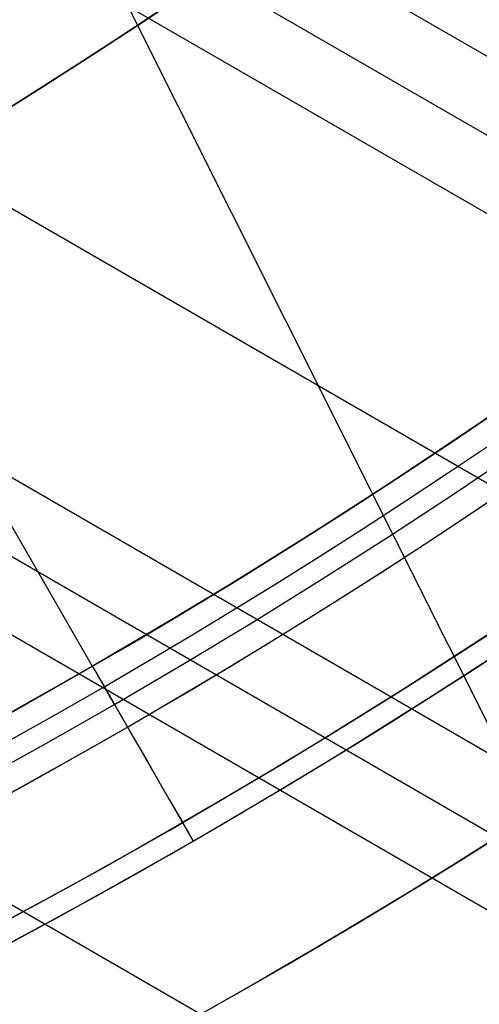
# Model space of a CAD drawing. Extents: x 16051 to 17254, y -2088 to -1046.
# Tile 27 of 62: x 16686.64 to 16691.89, y -1770.56 to -1759.34. Entities that reach past the tile are written whole.
import ezdxf

# ---------------------------------------------------------------- set-up
doc = ezdxf.new("R2010")
doc.units = 0
doc.layers.get('0').update_dxf_attribs({"linetype": 'CONTINUOUS'})
doc.layers.add('COLOR', color=7, linetype='CONTINUOUS')
doc.layers.add('LUZ', color=7, linetype='CONTINUOUS')

msp = doc.modelspace()

# ---------------------------------------------------------------- linework, layer by layer
for p, q in [((16678.04918202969, -1750.380261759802, 88.12500292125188), (16687.47329334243, -1766.70330136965, 88.12500292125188)), ((17210.5959898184, -2059.179853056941, 70.57446420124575), (16681.42462492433, -1753.662623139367, 70.57446421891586)), ((16680.6180638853, -1754.093719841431, 70.997407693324), (17210.20767918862, -2059.852426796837, 70.997407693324)), ((17209.81936857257, -2060.525000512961, 71.42035117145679), (16679.79419451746, -1754.514823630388, 71.42035117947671)), ((16676.97804834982, -1755.959775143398, 71.79068442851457), (17208.48964965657, -2062.828141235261, 71.79068442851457)), ((17207.15993076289, -2065.131281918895, 72.16101767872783), (16673.96501455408, -1757.291053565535, 72.16101769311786)), ((16672.99504113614, -1757.627804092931, 72.5839611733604), (17206.77162013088, -2065.80385566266, 72.5839611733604)), ((17206.38330951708, -2066.476429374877, 73.00690464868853), (16672.00134092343, -1757.950856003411, 73.00690466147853)), ((16668.60273770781, -1759.059525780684, 73.37723790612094), (17205.05359059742, -2068.779570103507, 73.37723790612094)), ((16687.47479355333, -1766.705899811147, 46.50000292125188), (16687.87479355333, -1767.398720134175, 46.50000292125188)), ((16687.47479355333, -1766.705899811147, 46.50000292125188), (16687.47479355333, -1766.705899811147, 71.53697400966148)), ((16687.47479355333, -1766.705899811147, 77.2189527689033), (16687.47479355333, -1766.705899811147, 89.37470231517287)), ((16687.47479355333, -1766.705899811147, 89.37470231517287), (16688.62479355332, -1768.697758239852, 89.37470231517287)), ((16688.62479355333, -1768.697758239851, 48.00000292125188), (16688.62479355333, -1768.697758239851, 71.80242613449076)), ((16688.62479355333, -1768.697758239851, 77.48747369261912), (16688.62479355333, -1768.697758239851, 89.37470231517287))]:
    msp.add_line(p, q)
at = {"extrusion": (0.1124755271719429, 0.1948133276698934, 0.9743700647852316)}
msp.add_lwpolyline([(-15309.47030365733, -6720.994009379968), (-15309.98085325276, -6720.685040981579), (-15310.48939906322, -6720.371376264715), (-15310.99588066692, -6720.053034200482), (-15311.50023783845, -6719.730034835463), (-15312.00241057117, -6719.402399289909), (-15312.50233909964, -6719.070149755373), (-15312.99996392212, -6718.733309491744), (-15313.49522582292, -6718.391902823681), (-15313.98806589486, -6718.045955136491), (-15314.47842556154, -6717.695492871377), (-15314.96624659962, -6717.340543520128), (-15315.45147116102, -6716.981135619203), (-15315.93404179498, -6716.617298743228), (-15316.41390147, -6716.24906349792), (-15316.89099359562, -6715.876461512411), (-15317.36526204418, -6715.499525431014), (-15317.83665117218, -6715.118288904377), (-15318.30510584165, -6714.732786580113), (-15318.7705714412, -6714.343054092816), (-15319.23299390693, -6713.949128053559), (-15319.69231974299, -6713.551046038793), (-15320.14849604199, -6713.148846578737), (-15320.6014705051, -6712.742569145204), (-15321.05119146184, -6712.332254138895), (-15321.49760788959, -6711.917942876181), (-15321.94066943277, -6711.499677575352), (-15322.38032642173, -6711.077501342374), (-15322.8165298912, -6710.651458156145), (-15323.24923159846, -6710.221592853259), (-15323.67838404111, -6709.787951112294), (-15324.10394047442, -6709.350579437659), (-15324.52585492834, -6708.909525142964), (-15324.94408222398, -6708.464836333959), (-15325.35857798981, -6708.016561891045), (-15325.76929867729, -6707.564751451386), (-15326.17620157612, -6707.10945539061), (-15326.579244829, -6706.65072480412), (-15326.9783874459, -6706.188611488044), (-15327.37358931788, -6705.723167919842), (-15327.76481123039, -6705.25444723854), (-15328.15201487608, -6704.782503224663), (-15328.53516286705, -6704.307390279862), (-15328.91421874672, -6703.829163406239), (-15329.28914700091, -6703.347878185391), (-15329.65991306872, -6702.863590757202), (-15330.02648335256, -6702.376357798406), (-15330.38882522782, -6701.886236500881), (-15330.74690705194, -6701.393284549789), (-15331.10069817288, -6700.897560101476), (-15331.4501689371, -6700.399121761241), (-15331.79529069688, -6699.898028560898), (-15332.13603581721, -6699.394339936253), (-15332.47237768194, -6698.888115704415), (-15332.80429069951, -6698.379416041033), (-15333.131750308, -6697.868301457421), (-15333.45473297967, -6697.354832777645), (-15333.77321622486, -6696.839071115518), (-15334.08717859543, -6696.321077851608), (-15334.39659968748, -6695.800914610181), (-15334.7014601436, -6695.278643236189), (-15335.00174165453, -6694.754325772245), (-15335.29742696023, -6694.228024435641), (-15335.58849985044, -6693.699801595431), (-15335.87494516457, -6693.16971974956), (-15336.15674879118, -6692.637841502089), (-15336.4338976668, -6692.10422954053), (-15336.70637977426, -6691.56894661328), (-15336.97418414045, -6691.032055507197), (-15337.23730083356, -6690.493619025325), (-15337.49572095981, -6689.953699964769), (-15337.74943665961, -6689.41236109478), (-15337.9984411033, -6688.869665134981), (-15338.24272848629, -6688.325674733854), (-15338.48229402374, -6687.780452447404), (-15338.71713394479, -6687.234060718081), (-15338.94724548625, -6686.686561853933), (-15339.1726268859, -6686.138018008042), (-15339.39327737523, -6685.588491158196), (-15339.60919717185, -6685.038043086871), (-15339.82038747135, -6684.486735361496), (-15340.02685043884, -6683.934629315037), (-15340.22858919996, -6683.381786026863), (-15340.42560783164, -6682.828266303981), (-15340.61791135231, -6682.274130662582), (-15340.80550571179, -6681.719439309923), (-15340.98839778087, -6681.164252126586), (-15341.16659534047, -6680.60862864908), (-15341.34010707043, -6680.05262805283), (-15341.50894253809, -6679.496309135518), (-15341.67311218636, -6678.939730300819), (-15341.83262732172, -6678.382949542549), (-15341.98750010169, -6677.826024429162), (-15342.13774352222, -6677.269012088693), (-15342.28337140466, -6676.711969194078), (-15342.42439838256, -6676.154951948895), (-15342.56083988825, -6675.598016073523), (-15342.69271213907, -6675.04121679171), (-15342.82003212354, -6674.484608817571), (-15342.9428175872, -6673.928246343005), (-15343.06108701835, -6673.37218302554), (-15343.17485963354, -6672.816471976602), (-15343.28415536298, -6672.261165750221), (-15343.38899483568, -6671.70631633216), (-15343.48939936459, -6671.15197512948), (-15343.58539093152, -6670.598192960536), (-15343.67699217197, -6670.045020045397), (-15343.76422635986, -6669.492505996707), (-15343.84711739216, -6668.940699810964), (-15343.92568977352, -6668.389649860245), (-15343.99996860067, -6667.839403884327), (-15344.06997954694, -6667.290008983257), (-15344.13574884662, -6666.741511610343), (-15344.19730327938, -6666.19395756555), (-15344.25467015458, -6665.64739198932), (-15344.30787729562, -6665.101859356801), (-15344.35695302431, -6664.5574034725), (-15344.4019261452, -6664.014067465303), (-15344.44282592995, -6663.471893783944), (-15344.4796821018, -6662.930924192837), (-15344.51252481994, -6662.391199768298), (-15344.54138466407, -6661.852760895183), (-15344.56629261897, -6661.315647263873), (-15344.58728005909, -6660.779897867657), (-15344.60437873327, -6660.245551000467), (-15344.61762074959, -6659.712644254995), (-15344.6270385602, -6659.181214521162), (-15344.63266494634, -6658.651297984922), (-15344.63453300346, -6658.122930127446), (-15344.6327337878, -6657.604389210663), (-15344.62731513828, -6657.08435597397), (-15344.61824576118, -6656.562863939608), (-15344.60549465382, -6656.039947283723), (-15344.58903111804, -6655.51564083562), (-15344.56882477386, -6654.989980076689), (-15344.54484557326, -6654.463001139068), (-15344.51706381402, -6653.934740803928), (-15344.48545015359, -6653.405236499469), (-15344.44997562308, -6652.874526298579), (-15344.41061164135, -6652.342648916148), (-15344.36733002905, -6651.809643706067), (-15344.32010302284, -6651.275550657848), (-15344.26890328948, -6650.740410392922), (-15344.21370394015, -6650.204264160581), (-15344.15447854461, -6649.667153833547), (-15344.09120114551, -6649.129121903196), (-15344.02384627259, -6648.590211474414), (-15343.952388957, -6648.050466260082), (-15343.87680474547, -6647.509930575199), (-15343.79706971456, -6646.968649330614), (-15343.71316048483, -6646.426668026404), (-15343.62505423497, -6645.884032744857), (-15343.53272871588, -6645.340790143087), (-15343.43616226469, -6644.796987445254), (-15343.33533381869, -6644.252672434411), (-15343.2302229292, -6643.707893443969), (-15343.1208097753, -6643.162699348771), (-15343.00707517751, -6642.617139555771), (-15342.8890006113, -6642.07126399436), (-15342.76656822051, -6641.525123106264), (-15342.63976083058, -6640.978767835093), (-15342.50856196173, -6640.432249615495), (-15342.37295584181, -6639.885620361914), (-15342.23292741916, -6639.338932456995), (-15342.08846237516, -6638.792238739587), (-15341.93954713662, -6638.245592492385), (-15341.78616888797, -6637.699047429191), (-15341.62831558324, -6637.15265768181), (-15341.46597595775, -6636.606477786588), (-15341.29913953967, -6636.060562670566), (-15341.12779666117, -6635.514967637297), (-15340.95193846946, -6634.969748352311), (-15340.77155693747, -6634.424960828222), (-15340.58664487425, -6633.880661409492), (-15340.39719593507, -6633.336906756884), (-15340.20320463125, -6632.793753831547), (-15340.00466633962, -6632.251259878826), (-15339.80157731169, -6631.709482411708), (-15339.59393468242, -6631.168479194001), (-15339.38173647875, -6630.628308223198), (-15339.16498162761, -6630.089027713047), (-15338.94366996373, -6629.55069607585), (-15338.71780223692, -6629.013371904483), (-15338.48738011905, -6628.477113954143), (-15338.25240621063, -6627.941981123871), (-15338.01288404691, -6627.40803243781), (-15337.76881810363, -6626.875327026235), (-15337.52021380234, -6626.343924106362), (-15337.26707751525, -6625.813882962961), (-15337.00941656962, -6625.285262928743), (-15336.74723925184, -6624.758123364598), (-15336.48055481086, -6624.232523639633), (-15336.20937346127, -6623.708523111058), (-15335.93370638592, -6623.186181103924), (-15335.65356573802, -6622.665556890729), (-15335.36896464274, -6622.146709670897), (-15335.07991719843, -6621.629698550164), (-15334.78643847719, -6621.114582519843), (-15334.48854452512, -6620.601420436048), (-15334.18625236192, -6620.090270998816), (-15333.87957998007, -6619.581192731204), (-15333.5685463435, -6619.074243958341), (-15333.25317138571, -6618.569482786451), (-15332.93347600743, -6618.066967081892), (-15332.60948207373, -6617.566754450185), (-15332.28121241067, -6617.068902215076), (-15331.94869080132, -6616.573467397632), (-15331.61194198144, -6616.080506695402), (-15331.2709916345, -6615.590076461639), (-15330.92586638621, -6615.102232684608), (-15330.57659379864, -6614.617030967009), (-15330.22320236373, -6614.134526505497), (-15329.86572149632, -6613.654774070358), (-15329.50418152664, -6613.1778279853), (-15329.13861369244, -6612.703742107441), (-15328.7690501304, -6612.232569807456), (-15328.39552386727, -6611.764363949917), (-15328.01806881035, -6611.299176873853), (-15327.63671973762, -6610.837060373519), (-15327.25151228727, -6610.378065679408), (-15326.86248294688, -6609.92224343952), (-15326.46966904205, -6609.469643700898), (-15326.0731087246, -6609.020315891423), (-15325.67284096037, -6608.574308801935), (-15325.26890551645, -6608.131670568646), (-15324.86134294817, -6607.69244865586), (-15324.45019458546, -6607.256689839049), (-15324.03550251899, -6606.824440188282), (-15323.61730958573, -6606.395745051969), (-15323.19565935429, -6605.970649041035), (-15322.77059610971, -6605.54919601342), (-15322.342164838, -6605.131429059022), (-15321.91041121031, -6604.717390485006), (-15321.47538156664, -6604.307121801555), (-15321.03712289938, -6603.900663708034), (-15320.59568283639, -6603.498056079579), (-15320.15110962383, -6603.099337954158), (-15319.7034521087, -6602.704547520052), (-15319.25275972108, -6602.313722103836), (-15318.79908245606, -6601.926898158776), (-15318.34247085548, -6601.54411125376), (-15317.88297598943, -6601.165396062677), (-15317.42064943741, -6600.790786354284), (-15316.95554326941, -6600.420314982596), (-15316.4877100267, -6600.054013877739), (-15316.01720270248, -6599.691914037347), (-15315.54407472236, -6599.334045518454), (-15315.06837992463, -6598.980437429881), (-15314.59017254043, -6598.63111792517), (-15314.10950717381, -6598.286114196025), (-15313.62643878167, -6597.945452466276), (-15313.14102265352, -6597.609157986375), (-15312.65331439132, -6597.277255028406), (-15312.16336988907, -6596.949766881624), (-15311.67124531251, -6596.626715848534), (-15311.17699707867, -6596.308123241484), (-15310.68068183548, -6595.994009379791)], dxfattribs=at)
at = {"extrusion": (0.1124755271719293, 0.1948133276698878, 0.9743700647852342)}
msp.add_lwpolyline([(-15308.55944587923, -6595.994009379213), (-15309.08051549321, -6596.298800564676), (-15309.59963515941, -6596.60845085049), (-15310.11674160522, -6596.922942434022), (-15310.6317717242, -6597.242256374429), (-15311.14466260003, -6597.566372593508), (-15311.6553515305, -6597.895269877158), (-15312.16377605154, -6598.228925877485), (-15312.66987396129, -6598.567317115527), (-15313.17358334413, -6598.91041898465), (-15313.67484259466, -6599.258205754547), (-15314.17359044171, -6599.610650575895), (-15314.66976597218, -6599.967725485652), (-15315.16330865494, -6600.329401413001), (-15315.65415836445, -6600.695648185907), (-15316.14225540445, -6601.066434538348), (-15316.62754053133, -6601.441728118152), (-15317.10995497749, -6601.821495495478), (-15317.58944047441, -6602.205702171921), (-15318.06593927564, -6602.594312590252), (-15318.53939417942, -6602.987290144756), (-15319.00974855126, -6603.384597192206), (-15319.47694634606, -6603.786195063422), (-15319.94093213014, -6604.192044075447), (-15320.40165110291, -6604.602103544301), (-15320.85904911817, -6605.016331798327), (-15321.31307270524, -6605.434686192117), (-15321.7636690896, -6605.857123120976), (-15322.21078621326, -6606.283598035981), (-15322.65437275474, -6606.714065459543), (-15323.09437814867, -6607.148479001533), (-15323.53075260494, -6607.586791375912), (-15323.96344712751, -6608.028954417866), (-15324.3924135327, -6608.474919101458), (-15324.81760446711, -6608.924635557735), (-15325.238973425, -6609.378053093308), (-15325.6564747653, -6609.835120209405), (-15326.070063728, -6610.295784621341), (-15326.47969645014, -6610.759993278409), (-15326.88532998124, -6611.22769238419), (-15327.28692229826, -6611.698827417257), (-15327.68443231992, -6612.173343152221), (-15328.07781992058, -6612.651183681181), (-15328.4670459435, -6613.132292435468), (-15328.85207221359, -6613.616612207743), (-15329.23286154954, -6614.104085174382), (-15329.60937777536, -6614.594652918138), (-15329.98158573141, -6615.08825645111), (-15330.34945128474, -6615.584836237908), (-15330.71294133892, -6616.084332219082), (-15331.07202384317, -6616.586683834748), (-15331.42666780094, -6617.091830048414), (-15331.77684327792, -6617.599709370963), (-15332.12252140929, -6618.11025988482), (-15332.46367440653, -6618.623419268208), (-15332.80027556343, -6619.139124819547), (-15333.13229926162, -6619.657313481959), (-15333.45972097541, -6620.177921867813), (-15333.78251727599, -6620.700886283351), (-15334.10066583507, -6621.226142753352), (-15334.41414542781, -6621.753627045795), (-15334.72293593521, -6622.283274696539), (-15335.02701834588, -6622.815021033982), (-15335.32637475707, -6623.348801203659), (-15335.62098837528, -6623.884550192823), (-15335.91084351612, -6624.422202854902), (-15336.19592560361, -6624.961693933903), (-15336.4762211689, -6625.502958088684), (-15336.75171784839, -6626.045929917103), (-15337.02240438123, -6626.590543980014), (-15337.28827060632, -6627.136734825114), (-15337.54930745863, -6627.684437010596), (-15337.80550696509, -6628.233585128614), (-15338.0568622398, -6628.784113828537), (-15338.30336747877, -6629.335957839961), (-15338.54501795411, -6629.889051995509), (-15338.78181000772, -6630.443331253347), (-15339.01374104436, -6630.998730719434), (-15339.24080952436, -6631.555185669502), (-15339.46301495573, -6632.112631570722), (-15339.68035788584, -6632.671004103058), (-15339.89283989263, -6633.230239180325), (-15340.10046357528, -6633.790272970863), (-15340.30323254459, -6634.351041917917), (-15340.50115141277, -6634.912482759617), (-15340.69422578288, -6635.474532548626), (-15340.88246223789, -6636.037128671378), (-15341.06586832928, -6636.600208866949), (-15341.2444525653, -6637.163711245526), (-15341.41822439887, -6637.727574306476), (-15341.58719421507, -6638.291736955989), (-15341.75137331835, -6638.856138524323), (-15341.91077391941, -6639.420718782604), (-15342.06540912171, -6639.9854179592), (-15342.21529290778, -6640.550176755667), (-15342.36044012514, -6641.114936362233), (-15342.50086647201, -6641.67963847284), (-15342.63658848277, -6642.24422529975), (-15342.76762351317, -6642.808639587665), (-15342.89398972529, -6643.372824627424), (-15343.01570607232, -6643.936724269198), (-15343.13279228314, -6644.500282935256), (-15343.24526884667, -6645.06344563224), (-15343.35315699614, -6645.626157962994), (-15343.4564786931, -6646.188366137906), (-15343.55525661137, -6646.750016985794), (-15343.64951412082, -6647.311057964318), (-15343.73927527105, -6647.871437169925), (-15343.82456477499, -6648.431103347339), (-15343.90540799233, -6648.990005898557), (-15343.98183091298, -6649.548094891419), (-15344.05386014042, -6650.105321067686), (-15344.12152287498, -6650.661635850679), (-15344.18484689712, -6651.216991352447), (-15344.24386055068, -6651.771340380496), (-15344.29859272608, -6652.324636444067), (-15344.34907284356, -6652.876833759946), (-15344.39533083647, -6653.427887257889), (-15344.43739713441, -6653.977752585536), (-15344.47530264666, -6654.526386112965), (-15344.50907874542, -6655.073744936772), (-15344.53875724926, -6655.61978688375), (-15344.56437040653, -6656.164470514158), (-15344.58595087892, -6656.707755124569), (-15344.60353172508, -6657.249600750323), (-15344.61714638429, -6657.789968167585), (-15344.62682866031, -6658.328818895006), (-15344.63261270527, -6658.866115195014), (-15344.63453300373, -6659.401820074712), (-15344.63278133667, -6659.913463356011), (-15344.62750615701, -6660.426560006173), (-15344.61867739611, -6660.941077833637), (-15344.60626526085, -6661.456984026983), (-15344.59024024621, -6661.974245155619), (-15344.57057314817, -6662.492827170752), (-15344.54723507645, -6663.012695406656), (-15344.52019746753, -6663.533814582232), (-15344.48943209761, -6664.056148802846), (-15344.45491109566, -6664.579661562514), (-15344.4166069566, -6665.104315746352), (-15344.37449255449, -6665.630073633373), (-15344.32854115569, -6666.156896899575), (-15344.27872643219, -6666.68474662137), (-15344.22502247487, -6667.213583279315), (-15344.16740380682, -6667.743366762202), (-15344.1058453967, -6668.274056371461), (-15344.04032267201, -6668.805610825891), (-15343.97081153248, -6669.337988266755), (-15343.89728836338, -6669.871146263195), (-15343.8197300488, -6670.405041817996), (-15343.73811398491, -6670.939631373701), (-15343.65241809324, -6671.474870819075), (-15343.56262083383, -6672.010715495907), (-15343.46870121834, -6672.547120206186), (-15343.37063882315, -6673.084039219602), (-15343.26841380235, -6673.621426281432), (-15343.16200690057, -6674.159234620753), (-15343.05139946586, -6674.697416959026), (-15342.93657346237, -6675.23592551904), (-15342.81751148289, -6675.774712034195), (-15342.69419676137, -6676.313727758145), (-15342.5666131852, -6676.852923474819), (-15342.43474530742, -6677.392249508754), (-15342.29857835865, -6677.9316557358), (-15342.15809825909, -6678.471091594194), (-15342.01329163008, -6679.010506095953), (-15341.86414580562, -6679.549847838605), (-15341.71064884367, -6680.089065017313), (-15341.55278953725, -6680.628105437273), (-15341.39055742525, -6681.166916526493), (-15341.22394280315, -6681.705445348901), (-15341.05293673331, -6682.243638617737), (-15340.87753105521, -6682.781442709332), (-15340.69771839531, -6683.318803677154), (-15340.51349217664, -6683.855667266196), (-15340.32484662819, -6684.391978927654), (-15340.13177679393, -6684.927683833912), (-15339.93427854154, -6685.462726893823), (-15339.73234857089, -6685.997052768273), (-15339.5259844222, -6686.530605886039), (-15339.31518448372, -6687.063330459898), (-15339.09994799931, -6687.595170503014), (-15338.88027507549, -6688.126069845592), (-15338.6561666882, -6688.655972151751), (-15338.42762468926, -6689.184820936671), (-15338.1946518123, -6689.712559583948), (-15337.95725167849, -6690.239131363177), (-15337.71542880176, -6690.76447944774), (-15337.46918859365, -6691.288546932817), (-15337.21853736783, -6691.811276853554), (-15336.9634823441, -6692.332612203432), (-15336.70403165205, -6692.852495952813), (-15336.44019433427, -6693.370871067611), (-15336.17198034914, -6693.88768052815), (-15335.89940057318, -6694.402867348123), (-15335.62246680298, -6694.916374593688), (-15335.34119175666, -6695.428145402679), (-15335.05558907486, -6695.938123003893), (-15334.76567332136, -6696.446250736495), (-15334.47145998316, -6696.952472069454), (-15334.17296547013, -6697.456730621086), (-15333.87020711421, -6697.958970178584), (-15333.56320316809, -6698.459134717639), (-15333.25197280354, -6698.957168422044), (-15332.93653610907, -6699.4530157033), (-15332.61691408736, -6699.946621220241), (-15332.29312865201, -6700.437929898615), (-15331.96520262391, -6700.926886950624), (-15331.63315972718, -6701.413437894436), (-15331.2970245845, -6701.897528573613), (-15330.95682271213, -6702.379105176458), (-15330.6125805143, -6702.85811425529), (-15330.26432527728, -6703.334502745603), (-15329.91208516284, -6703.808217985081), (-15329.55588920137, -6704.279207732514), (-15329.19576728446, -6704.747420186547), (-15328.83175015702, -6705.212804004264), (-15328.463869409, -6705.675308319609), (-15328.09215746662, -6706.134882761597), (-15327.71664758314, -6706.591477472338), (-15327.33737382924, -6707.045043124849), (-15326.95437108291, -6707.495530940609), (-15326.56767501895, -6707.942892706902), (-15326.17732209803, -6708.387080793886), (-15325.78334955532, -6708.828048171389), (-15325.38579538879, -6709.26574842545), (-15324.98469834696, -6709.700135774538), (-15324.58009791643, -6710.131165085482), (-15324.17203430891, -6710.558791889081), (-15323.76054844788, -6710.982972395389), (-15323.34568195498, -6711.403663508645), (-15322.92747713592, -6711.820822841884), (-15322.50597696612, -6712.23440873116), (-15322.08122507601, -6712.644380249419), (-15321.65326573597, -6713.050697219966), (-15321.222143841, -6713.453320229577), (-15320.78790489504, -6713.852210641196), (-15320.35059499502, -6714.247330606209), (-15319.91026081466, -6714.63864307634), (-15319.46694958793, -6715.026111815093), (-15319.02070909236, -6715.409701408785), (-15318.57158763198, -6715.789377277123), (-15318.11963402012, -6716.165105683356), (-15317.66489756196, -6716.53685374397), (-15317.20742803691, -6716.904589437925), (-15316.74727568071, -6717.268281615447), (-15316.28449116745, -6717.627900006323), (-15315.81912559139, -6717.983415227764), (-15315.35123044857, -6718.334798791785), (-15314.88085761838, -6718.682023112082), (-15314.40805934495, -6719.02506151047), (-15313.93288821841, -6719.363888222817), (-15313.45539715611, -6719.698478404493), (-15312.97563938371, -6720.028808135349), (-15312.49366841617, -6720.354854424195), (-15312.00953803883, -6720.676595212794), (-15311.52330228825, -6720.994009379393)], dxfattribs=at)
at = {"extrusion": (0.1124755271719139, 0.1948133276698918, 0.9743700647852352)}
msp.add_lwpolyline([(-15314.92049179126, -6595.994009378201), (-15315.39590661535, -6596.329127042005), (-15315.86907008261, -6596.668318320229), (-15316.3399330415, -6597.011559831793), (-15316.80844663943, -6597.358827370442), (-15317.27456233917, -6597.710095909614), (-15317.73823193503, -6598.065339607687), (-15318.19940756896, -6598.424531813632), (-15318.65804174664, -6598.787645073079), (-15319.11408735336, -6599.154651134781), (-15319.56749766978, -6599.525520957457), (-15320.0182263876, -6599.900224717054), (-15320.46622762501, -6600.278731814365), (-15320.91145594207, -6600.661010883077), (-15321.35386635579, -6601.047029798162), (-15321.7934143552, -6601.436755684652), (-15322.23005591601, -6601.830154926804), (-15322.66374751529, -6602.227193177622), (-15323.09444614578, -6602.627835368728), (-15323.52210933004, -6603.032045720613), (-15323.94669513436, -6603.439787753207), (-15324.36816218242, -6603.85102429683), (-15324.78646966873, -6604.265717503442), (-15325.20157737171, -6604.683828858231), (-15325.61344566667, -6605.10531919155), (-15326.02203553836, -6605.53014869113), (-15326.42730859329, -6605.958276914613), (-15326.82922707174, -6606.389662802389), (-15327.22775385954, -6606.82426469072), (-15327.62285249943, -6607.262040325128), (-15328.01448720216, -6607.70294687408), (-15328.40262285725, -6608.146940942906), (-15328.78722504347, -6608.593978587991), (-15329.16826003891, -6609.044015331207), (-15329.54569483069, -6609.497006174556), (-15329.91949712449, -6609.952905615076), (-15330.28963535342, -6610.411667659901), (-15330.65607868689, -6610.87324584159), (-15331.0187970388, -6611.337593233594), (-15331.37776107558, -6611.804662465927), (-15331.73294222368, -6612.274405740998), (-15332.08431267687, -6612.746774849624), (-15332.43184540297, -6613.221721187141), (-15332.77551415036, -6613.699195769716), (-15333.11529345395, -6614.179149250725), (-15333.45115864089, -6614.66153193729), (-15333.78308583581, -6615.146293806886), (-15334.11105196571, -6615.633384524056), (-15334.43503476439, -6616.122753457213), (-15334.75501277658, -6616.614349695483), (-15335.07096536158, -6617.108122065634), (-15335.38287269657, -6617.604019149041), (-15335.69071577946, -6618.101989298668), (-15335.99447643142, -6618.601980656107), (-15336.29413729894, -6619.103941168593), (-15336.58968185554, -6619.607818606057), (-15336.88109440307, -6620.113560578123), (-15337.16836007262, -6620.621114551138), (-15337.45146482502, -6621.130427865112), (-15337.73039545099, -6621.641447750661), (-15338.00513957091, -6622.15412134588), (-15338.27568563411, -6622.668395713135), (-15338.54202291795, -6623.184217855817), (-15338.80414152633, -6623.701534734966), (-15339.06203238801, -6624.220293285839), (-15339.31568725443, -6624.740440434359), (-15339.56509869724, -6625.261923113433), (-15339.81026010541, -6625.784688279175), (-15340.0511656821, -6626.308682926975), (-15340.28781044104, -6626.83385410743), (-15340.52019020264, -6627.360148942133), (-15340.74830158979, -6627.887514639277), (-15340.97214202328, -6628.415898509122), (-15341.1917097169, -6628.945247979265), (-15341.40700367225, -6629.475510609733), (-15341.6180236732, -6630.006634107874), (-15341.8247702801, -6630.538566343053), (-15342.02724482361, -6631.071255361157), (-15342.22544939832, -6631.604649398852), (-15342.41938685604, -6632.138696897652), (-15342.60906079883, -6632.673346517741), (-15342.79447557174, -6633.208547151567), (-15342.97563625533, -6633.744247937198), (-15343.15254865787, -6634.280398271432), (-15343.32521930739, -6634.816947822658), (-15343.49365544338, -6635.353846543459), (-15343.65786500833, -6635.891044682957), (-15343.81785663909, -6636.4284927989), (-15343.97363965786, -6636.966141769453), (-15344.12522406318, -6637.50394280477), (-15344.27262052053, -6638.041847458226), (-15344.41584035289, -6638.579807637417), (-15344.55489553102, -6639.117775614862), (-15344.68979866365, -6639.655704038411), (-15344.82056298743, -6640.19354594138), (-15344.94720235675, -6640.731254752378), (-15345.06973123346, -6641.268784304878), (-15345.18816467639, -6641.806088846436), (-15345.30251833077, -6642.343123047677), (-15345.41280841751, -6642.879842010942), (-15345.51905172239, -6643.416201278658), (-15345.62126558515, -6643.952156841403), (-15345.71946788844, -6644.487665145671), (-15345.81367704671, -6645.02268310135), (-15345.90391199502, -6645.557168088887), (-15345.99019217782, -6646.091077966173), (-15346.07253753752, -6646.624371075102), (-15346.15096850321, -6647.157006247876), (-15346.22550597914, -6647.688942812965), (-15346.2961713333, -6648.22014060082), (-15346.36298638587, -6648.750559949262), (-15346.4259733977, -6649.280161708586), (-15346.48515505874, -6649.808907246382), (-15346.54055447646, -6650.336758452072), (-15346.5921951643, -6650.863677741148), (-15346.64010103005, -6651.389628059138), (-15346.68429636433, -6651.914572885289), (-15346.724805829, -6652.438476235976), (-15346.76165444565, -6652.961302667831), (-15346.79486758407, -6653.483017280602), (-15346.82447095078, -6654.003585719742), (-15346.85049057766, -6654.522974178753), (-15346.87295281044, -6655.041149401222), (-15346.89188429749, -6655.558078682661), (-15346.90731197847, -6656.073729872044), (-15346.91926307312, -6656.588071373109), (-15346.92776507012, -6657.101072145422), (-15346.93284571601, -6657.612701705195), (-15346.9345330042, -6658.122930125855), (-15346.93278552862, -6658.642178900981), (-15346.92752331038, -6659.162878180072), (-15346.91871685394, -6659.68499640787), (-15346.90633692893, -6660.208501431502), (-15346.89035458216, -6660.733360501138), (-15346.87074114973, -6661.259540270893), (-15346.8474682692, -6661.787006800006), (-15346.82050789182, -6662.315725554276), (-15346.78983229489, -6662.845661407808), (-15346.75541409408, -6663.37677864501), (-15346.71722625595, -6663.909040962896), (-15346.67524211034, -6664.442411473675), (-15346.62943536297, -6664.976852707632), (-15346.57978010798, -6665.512326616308), (-15346.52625084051, -6666.048794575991), (-15346.46882246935, -6666.586217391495), (-15346.40747032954, -6667.124555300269), (-15346.342170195, -6667.663767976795), (-15346.27289829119, -6668.203814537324), (-15346.19963130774, -6668.744653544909), (-15346.12234641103, -6669.286243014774), (-15346.0410212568, -6669.828540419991), (-15345.95563400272, -6670.371502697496), (-15345.86616332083, -6670.915086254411), (-15345.7725884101, -6671.459246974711), (-15345.67488900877, -6672.003940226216), (-15345.5730454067, -6672.549120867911), (-15345.46703845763, -6673.094743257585), (-15345.35684959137, -6673.640761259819), (-15345.24246082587, -6674.187128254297), (-15345.12385477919, -6674.733797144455), (-15345.0010146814, -6675.280720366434), (-15344.87392438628, -6675.827849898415), (-15344.74256838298, -6676.375137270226), (-15344.60693180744, -6676.922533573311), (-15344.46700045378, -6677.469989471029), (-15344.3227607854, -6678.017455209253), (-15344.17419994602, -6678.564880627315), (-15344.02130577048, -6679.112215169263), (-15343.86406679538, -6679.659407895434), (-15343.70247226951, -6680.206407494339), (-15343.53651216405, -6680.753162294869), (-15343.36617718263, -6681.299620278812), (-15343.19145877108, -6681.845729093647), (-15343.01234912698, -6682.391436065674), (-15342.82884120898, -6682.936688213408), (-15342.64092874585, -6683.481432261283), (-15342.44860624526, -6684.025614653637), (-15342.25186900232, -6684.569181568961), (-15342.05071310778, -6685.112078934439), (-15341.845135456, -6685.65425244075), (-15341.63513375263, -6686.195647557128), (-15341.42070652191, -6686.736209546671), (-15341.20185311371, -6687.275883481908), (-15340.97857371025, -6687.814614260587), (-15340.75086933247, -6688.352346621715), (-15340.51874184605, -6688.8890251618), (-15340.28219396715, -6689.424594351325), (-15340.04122926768, -6689.958998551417), (-15339.79585218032, -6690.492182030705), (-15339.54606800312, -6691.024088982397), (-15339.29188290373, -6691.554663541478), (-15339.03330392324, -6692.083849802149), (-15338.77033897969, -6692.611591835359), (-15338.50299687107, -6693.137833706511), (-15338.23128727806, -6693.662519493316), (-15337.95522076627, -6694.185593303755), (-15337.6748087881, -6694.70699929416), (-15337.39006368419, -6695.226681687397), (-15337.10099868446, -6695.744584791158), (-15336.80762790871, -6696.260653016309), (-15336.50996636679, -6696.774830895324), (-15336.20802995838, -6697.287063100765), (-15335.90183547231, -6697.797294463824), (-15335.59140058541, -6698.305469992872), (-15335.276743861, -6698.81153489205), (-15334.95788474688, -6699.315434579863), (-15334.63484357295, -6699.817114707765), (-15334.30764154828, -6700.316521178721), (-15333.97630075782, -6700.813600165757), (-15333.64084415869, -6701.30829813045), (-15333.30129557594, -6701.800561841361), (-15332.95767969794, -6702.290338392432), (-15332.6100220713, -6702.777575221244), (-15332.25834909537, -6703.262220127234), (-15331.9026880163, -6703.744221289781), (-15331.54306692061, -6704.223527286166), (-15331.17951472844, -6704.700087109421), (-15330.81206118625, -6705.173850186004), (-15330.44073685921, -6705.644766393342), (-15330.06557312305, -6706.112786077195), (-15329.68660215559, -6706.577860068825), (-15329.30385692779, -6707.039939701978), (-15328.91737119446, -6707.498976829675), (-15328.52717948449, -6707.954923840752), (-15328.13331709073, -6708.407733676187), (-15327.73582005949, -6708.857359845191), (-15327.33472517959, -6709.303756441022), (-15326.93006997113, -6709.746878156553), (-15326.52189267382, -6710.18668029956), (-15326.11023223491, -6710.623118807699), (-15325.69512829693, -6711.056150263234), (-15325.27662118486, -6711.485731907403), (-15324.85475189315, -6711.911821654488), (-15324.4295620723, -6712.334378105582), (-15324.00109401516, -6712.753360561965), (-15323.56939064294, -6713.168729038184), (-15323.13449549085, -6713.580444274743), (-15322.69645269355, -6713.988467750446), (-15322.25530697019, -6714.392761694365), (-15321.81110360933, -6714.793289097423), (-15321.36388845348, -6715.190013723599), (-15320.91370788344, -6715.582900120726), (-15320.4606088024, -6715.971913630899), (-15320.00463861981, -6716.357020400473), (-15319.54584523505, -6716.738187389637), (-15319.0842770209, -6717.115382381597), (-15318.61998280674, -6717.488573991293), (-15318.15301186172, -6717.857731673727), (-15317.68341387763, -6718.222825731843), (-15317.21123895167, -6718.583827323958), (-15316.73653756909, -6718.940708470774), (-15316.25936058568, -6719.293442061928), (-15315.77975921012, -6719.642001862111), (-15315.2977849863, -6719.986362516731), (-15314.81348977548, -6720.326499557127), (-15314.32692573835, -6720.662389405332), (-15313.83814531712, -6720.994009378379)], dxfattribs=at)
at = {"extrusion": (0.1124755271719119, 0.1948133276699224, 0.9743700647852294)}
msp.add_lwpolyline([(-15315.67810926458, -6720.994009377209), (-15316.14404000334, -6720.656685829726), (-15316.60769940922, -6720.315426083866), (-15317.06904060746, -6719.970253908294), (-15317.52801703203, -6719.62119384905), (-15317.98458244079, -6719.268271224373), (-15318.43869093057, -6718.911512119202), (-15318.89029695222, -6718.550943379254), (-15319.33935532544, -6718.18659260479), (-15319.78582125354, -6717.818488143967), (-15320.22965033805, -6717.446659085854), (-15320.67079859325, -6717.071135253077), (-15321.10922246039, -6716.691947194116), (-15321.54487882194, -6716.309126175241), (-15321.97772501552, -6715.922704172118), (-15322.40771884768, -6715.532713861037), (-15322.83481860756, -6715.139188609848), (-15323.25898308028, -6714.742162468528), (-15323.68017156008, -6714.341670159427), (-15324.09834386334, -6713.937747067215), (-15324.51346034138, -6713.530429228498), (-15324.92548189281, -6713.119753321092), (-15325.33436997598, -6712.705756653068), (-15325.74008662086, -6712.288477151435), (-15326.14259444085, -6711.86795335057), (-15326.54185664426, -6711.444224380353), (-15326.93783704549, -6711.017329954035), (-15327.33050007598, -6710.587310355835), (-15327.71981079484, -6710.154206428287), (-15328.10573489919, -6709.718059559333), (-15328.48823873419, -6709.278911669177), (-15328.86728930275, -6708.836805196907), (-15329.242854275, -6708.3917830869), (-15329.61490199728, -6707.943888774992), (-15329.98340150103, -6707.493166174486), (-15330.34832251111, -6707.039659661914), (-15330.70963545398, -6706.583414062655), (-15331.06731146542, -6706.124474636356), (-15331.42132239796, -6705.662887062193), (-15331.77164082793, -6705.198697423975), (-15332.11824006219, -6704.731952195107), (-15332.46109414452, -6704.262698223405), (-15332.80017786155, -6703.790982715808), (-15333.13546674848, -6703.316853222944), (-15333.46693709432, -6702.840357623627), (-15333.79456594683, -6702.361544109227), (-15334.11833111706, -6701.880461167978), (-15334.43821118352, -6701.397157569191), (-15334.75418549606, -6700.911682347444), (-15335.06623417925, -6700.424084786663), (-15335.3743381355, -6699.934414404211), (-15335.67847904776, -6699.442720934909), (-15335.97863938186, -6698.949054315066), (-15336.27480238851, -6698.453464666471), (-15336.56695210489, -6697.956002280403), (-15336.85507335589, -6697.456717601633), (-15337.13915175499, -6696.955661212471), (-15337.41917370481, -6696.452883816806), (-15337.69512639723, -6695.948436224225), (-15337.9669978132, -6695.442369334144), (-15338.23477672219, -6694.934734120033), (-15338.4984526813, -6694.425581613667), (-15338.75801603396, -6693.9149628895), (-15339.01345790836, -6693.402929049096), (-15339.26477021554, -6692.889531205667), (-15339.51194564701, -6692.374820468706), (-15339.75497767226, -6691.858847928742), (-15339.99386053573, -6691.341664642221), (-15340.22858925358, -6690.823321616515), (-15340.4591596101, -6690.303869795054), (-15340.68556815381, -6689.783360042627), (-15340.90781219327, -6689.261843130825), (-15341.12588979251, -6688.739369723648), (-15341.33979976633, -6688.215990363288), (-15341.54954167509, -6687.691755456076), (-15341.7551158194, -6687.166715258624), (-15341.95652323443, -6686.640919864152), (-15342.15376568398, -6686.114419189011), (-15342.34684565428, -6685.587262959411), (-15342.53576634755, -6685.059500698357), (-15342.72053167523, -6684.5311817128), (-15342.9011462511, -6684.002355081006), (-15343.07761538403, -6683.473069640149), (-15343.24994507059, -6682.943373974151), (-15343.41814198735, -6682.413316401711), (-15343.58221348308, -6681.882944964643), (-15343.74216757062, -6681.352307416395), (-15343.89801291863, -6680.821451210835), (-15344.04975884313, -6680.290423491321), (-15344.19741529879, -6679.759271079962), (-15344.34099287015, -6679.228040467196), (-15344.48050276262, -6678.696777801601), (-15344.61595679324, -6678.165528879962), (-15344.7473673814, -6677.634339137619), (-15344.8747475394, -6677.103253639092), (-15344.99811086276, -6676.572317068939), (-15345.11747152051, -6676.04157372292), (-15345.23284424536, -6675.511067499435), (-15345.34424432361, -6674.980841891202), (-15345.45168758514, -6674.450939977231), (-15345.55519039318, -6673.921404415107), (-15345.654769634, -6673.392277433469), (-15345.75044270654, -6672.863600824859), (-15345.84222751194, -6672.335415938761), (-15345.93014244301, -6671.807763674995), (-15346.01420637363, -6671.280684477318), (-15346.09443864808, -6670.754218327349), (-15346.17085907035, -6670.228404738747), (-15346.24348789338, -6669.703282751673), (-15346.31234580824, -6669.1788909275), (-15346.37745393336, -6668.655267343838), (-15346.43883380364, -6668.132449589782), (-15346.49650735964, -6667.610474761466), (-15346.55049693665, -6667.089379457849), (-15346.60082525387, -6666.569199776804), (-15346.6475154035, -6666.049971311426), (-15346.69059083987, -6665.531729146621), (-15346.73007536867, -6665.014507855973), (-15346.76599313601, -6664.498341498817), (-15346.7983686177, -6663.983263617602), (-15346.82722660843, -6663.469307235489), (-15346.85259221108, -6662.956504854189), (-15346.87449082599, -6662.444888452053), (-15346.89294814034, -6661.934489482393), (-15346.90799011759, -6661.425338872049), (-15346.91964298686, -6660.917467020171), (-15346.92793323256, -6660.410903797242), (-15346.93288758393, -6659.905678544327), (-15346.93453300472, -6659.401820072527), (-15346.93274021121, -6658.875881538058), (-15346.92734126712, -6658.348455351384), (-15346.91830552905, -6657.819574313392), (-15346.905602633, -6657.28927185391), (-15346.88920250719, -6656.757582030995), (-15346.86907538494, -6656.224539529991), (-15346.84519181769, -6655.69017966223), (-15346.81752268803, -6655.154538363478), (-15346.78603922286, -6654.617652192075), (-15346.75071300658, -6654.079558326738), (-15346.71151599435, -6653.540294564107), (-15346.66842052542, -6652.999899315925), (-15346.62139933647, -6652.45841160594), (-15346.57042557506, -6651.915871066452), (-15346.51547281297, -6651.372317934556), (-15346.45651505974, -6650.827793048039), (-15346.39352677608, -6650.282337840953), (-15346.32648288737, -6649.735994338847), (-15346.25535879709, -6649.188805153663), (-15346.18013040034, -6648.640813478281), (-15346.10077409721, -6648.092063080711), (-15346.01726680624, -6647.542598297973), (-15345.92958597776, -6646.992464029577), (-15345.83770960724, -6646.441705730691), (-15345.74161624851, -6645.890369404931), (-15345.64128502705, -6645.33850159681), (-15345.53669565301, -6644.786149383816), (-15345.42782843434, -6644.233360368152), (-15345.31466428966, -6643.680182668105), (-15345.19718476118, -6643.126664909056), (-15345.07537202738, -6642.572856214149), (-15344.9492089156, -6642.018806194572), (-15344.81867891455, -6641.464564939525), (-15344.68376618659, -6640.910183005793), (-15344.54445557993, -6640.35571140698), (-15344.40073264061, -6639.801201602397), (-15344.25258362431, -6639.2467054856), (-15344.09999550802, -6638.692275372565), (-15343.94295600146, -6638.137963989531), (-15343.78145355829, -6637.583824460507), (-15343.61547738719, -6637.029910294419), (-15343.44501746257, -6636.47627537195), (-15343.27006453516, -6635.922973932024), (-15343.09061014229, -6635.37006055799), (-15342.90664661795, -6634.817590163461), (-15342.71816710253, -6634.265617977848), (-15342.52516555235, -6633.714199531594), (-15342.32763674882, -6633.163390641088), (-15342.12557630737, -6632.613247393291), (-15341.91898068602, -6632.063826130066), (-15341.70784719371, -6631.515183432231), (-15341.49217399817, -6630.967376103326), (-15341.27196013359, -6630.420461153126), (-15341.04720550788, -6629.87449578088), (-15340.81791090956, -6629.329537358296), (-15340.58407801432, -6628.785643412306), (-15340.34570939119, -6628.242871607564), (-15340.10280850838, -6627.701279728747), (-15339.85537973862, -6627.160925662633), (-15339.60342836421, -6626.621867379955), (-15339.34696058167, -6626.084162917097), (-15339.08598350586, -6625.547870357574), (-15338.82050517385, -6625.013047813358), (-15338.55053454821, -6624.479753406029), (-15338.27608151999, -6623.948045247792), (-15337.99715691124, -6623.417981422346), (-15337.71377247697, -6622.889619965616), (-15337.42594090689, -6622.363018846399), (-15337.13367582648, -6621.838235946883), (-15336.83699179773, -6621.315329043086), (-15336.5359043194, -6620.794355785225), (-15336.23042982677, -6620.275373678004), (-15335.920585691, -6619.758440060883), (-15335.60639021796, -6619.243612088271), (-15335.28786264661, -6618.730946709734), (-15334.96502314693, -6618.220500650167), (-15334.63789281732, -6617.712330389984), (-15334.30649368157, -6617.206492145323), (-15333.97084868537, -6616.70304184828), (-15333.63098169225, -6616.202035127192), (-15333.28691747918, -6615.703527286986), (-15332.93868173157, -6615.207573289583), (-15332.58630103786, -6614.714227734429), (-15332.22980288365, -6614.223544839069), (-15331.86921564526, -6613.735578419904), (-15331.50456858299, -6613.250381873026), (-15331.13589183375, -6612.768008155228), (-15330.76321640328, -6612.288509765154), (-15330.386574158, -6611.811938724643), (-15330.00599781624, -6611.338346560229), (-15329.62152093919, -6610.867784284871), (-15329.23317792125, -6610.400302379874), (-15328.84100398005, -6609.93595077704), (-15328.44503514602, -6609.474778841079), (-15328.04530825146, -6609.016835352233), (-15327.6418609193, -6608.562168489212), (-15327.23473155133, -6608.11082581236), (-15326.82395931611, -6607.662854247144), (-15326.40958413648, -6607.21830006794), (-15325.9916466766, -6606.77720888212), (-15325.5701883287, -6606.339625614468), (-15325.14525119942, -6605.905594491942), (-15324.71687809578, -6605.47515902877), (-15324.28511251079, -6605.048362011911), (-15323.84999860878, -6604.625245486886), (-15323.41158121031, -6604.205850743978), (-15322.96990577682, -6603.790218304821), (-15322.52501839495, -6603.378387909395), (-15322.07696576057, -6602.970398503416), (-15321.6257951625, -6602.566288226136), (-15321.17155446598, -6602.166094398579), (-15320.71429209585, -6601.76985351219), (-15320.25405701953, -6601.377601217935), (-15319.79089872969, -6600.98937231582), (-15319.32486722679, -6600.605200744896), (-15318.85601300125, -6600.225119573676), (-15318.38438701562, -6599.849160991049), (-15317.9100406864, -6599.477356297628), (-15317.43302586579, -6599.109735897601), (-15316.9533948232, -6598.746329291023), (-15316.47120022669, -6598.387165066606), (-15315.98649512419, -6598.032270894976), (-15315.49933292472, -6597.681673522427), (-15315.0097673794, -6597.33539876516), (-15314.51785256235, -6596.993471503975), (-15314.02364285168, -6596.65591567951), (-15313.52719291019, -6596.322754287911), (-15313.02855766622, -6595.994009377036)], dxfattribs=at)
for points in [[(16686.55275538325, -1760.325065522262), (16686.88977623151, -1760.111947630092), (16687.2254781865, -1759.89675200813), (16687.55984996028, -1759.679488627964), (16687.89288026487, -1759.460167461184), (16688.22455781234, -1759.238798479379)], [(16686.33945795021, -1768.259904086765), (16686.72528942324, -1768.048182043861), (16687.10979968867, -1767.834073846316), (16687.49297298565, -1767.617584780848), (16687.87479355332, -1767.398720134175), (16688.25524618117, -1767.177486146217), (16688.63431786, -1766.953892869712), (16689.01199613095, -1766.727951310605), (16689.38826853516, -1766.499672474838), (16689.76312261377, -1766.269067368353), (16690.13654590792, -1766.036146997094), (16690.50852595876, -1765.800922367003), (16690.87905030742, -1765.563404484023), (16691.24810649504, -1765.323604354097), (16691.61568206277, -1765.081532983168), (16691.98176455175, -1764.837201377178)], [(16685.06819523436, -1770.620962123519), (16685.46859652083, -1770.417074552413), (16685.86772942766, -1770.210723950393), (16686.26557786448, -1770.00191571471), (16686.66212574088, -1769.790655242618), (16687.0573569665, -1769.576947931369), (16687.45125545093, -1769.360799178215), (16687.84380510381, -1769.142214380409), (16688.23498983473, -1768.921198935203), (16688.62479355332, -1768.697758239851), (16689.01320073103, -1768.471898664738), (16689.40019808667, -1768.243630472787), (16689.78577290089, -1768.012964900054), (16690.16991245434, -1767.779913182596), (16690.55260402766, -1767.544486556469), (16690.93383490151, -1767.30669625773), (16691.31359235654, -1767.066553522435), (16691.69186367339, -1766.824069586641), (16692.06863613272, -1766.579255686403)]]:
    msp.add_lwpolyline(points)
for centre, radius, start, end in [((16652.00356566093, -1705.267930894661, 89.37470231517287), 73.2424557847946, 210.0000000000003, 30.00000000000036), ((16652.00356564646, -1705.267930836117, 88.63012703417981), 71.4445795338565, 210.0000000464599, 29.99999995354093), ((16652.00356566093, -1705.267930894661, 89.05580518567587), 71.21139006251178, 209.9999999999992, 29.99999999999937), ((16652.00356566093, -1705.267930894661, 245.6831232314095), 65.00000000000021, 209.9999999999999, 29.99999999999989), ((16652.00356566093, -1705.267930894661, 245.6831232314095), 64.00000000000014, 210.0000000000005, 30.00000000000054), ((16652.00356566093, -1705.267930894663, 211.3914713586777), 58.01326896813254, 209.999999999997, 30.00000000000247), ((16652.00356566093, -1705.267930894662, 212.0545527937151), 57.26209357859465, 209.9999999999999, 30.00000000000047), ((16652.00356566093, -1705.267930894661, 46.50000292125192), 71.7424557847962, 300.0000653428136, 7.499999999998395), ((16652.00356566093, -1705.267930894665, 88.12500292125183), 70.93945536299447, 254.9999999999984, 345.0000000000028), ((16652.00356566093, -1705.267930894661, 68.68735261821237), 73.24245578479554, 211.1713425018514, 311.592304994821), ((16652.00356566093, -1705.267930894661, 67.93735261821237), 70.94245578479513, 213.8367835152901, 313.7266063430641), ((16652.00356566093, -1705.267930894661, 88.125002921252), 70.93945536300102, 277.4999999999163, 322.5000000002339), ((16652.00356566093, -1705.267930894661, 46.50000292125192), 71.7424557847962, 232.4999999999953, 299.9999328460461)]:
    msp.add_arc(centre, radius, start, end)
at = {"extrusion": (0, 0, -1)}
for centre, radius, start, end in [((-16652.00356566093, -1705.267930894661, -89.37470231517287), 70.94245578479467, 149.9999999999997, 329.9999999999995), ((-16652.00356566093, -1705.267930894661, -46.50000292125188), 70.94245578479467, 149.9999999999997, 329.9999999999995), ((-16652.00356566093, -1705.267930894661, -259.6250029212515), 65.00000000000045, 150.0000000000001, 329.9999999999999), ((-16652.00356566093, -1705.267930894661, -259.6250029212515), 64, 149.9999999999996, 329.9999999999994), ((-16652.00356566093, -1705.267930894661, -88.12500292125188), 52.09123273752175, 149.9999999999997, 329.9999999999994)]:
    msp.add_arc(centre, radius, start, end, dxfattribs=at)
at = {"extrusion": (-0.8660254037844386, -0.5000000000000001, 0)}
for centre, radius, start, end in [((9873.746586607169, 88.63012703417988, -13568.42414632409), 0.505124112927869, 270, 0), ((9873.746586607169, 88.63012703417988, -13568.42414632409), 0.505124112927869, 0, 57.42846077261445), ((9874.549587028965, 48.00000292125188, -13568.42414632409), 1.49999999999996, 270, 0)]:
    msp.add_arc(centre, radius, start, end, dxfattribs=at)
at = {"layer": 'COLOR', "extrusion": (0, 0, -1)}
for centre, radius, start, end in [((-16652.00357279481, -1705.267947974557, 10.54089386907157), 152.392098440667, 333.3815781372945, 153.3815781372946), ((-16652.00357279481, -1705.267947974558, -33.3991820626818), 73.00000000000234, 63.38157813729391, 243.3815781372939), ((-16652.00357279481, -1705.267947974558, -43.50000292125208), 75.00000000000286, 63.38157813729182, 243.3815781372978), ((-16652.00357279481, -1705.267947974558, -32.97295255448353), 75.00000000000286, 63.38157813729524, 243.3815781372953), ((-16652.00357279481, -1705.267947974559, -43.50000292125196), 73.00000000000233, 63.3815781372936, 243.3815781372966), ((-16652.00357279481, -1705.267947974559, -43.50000292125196), 73.00000000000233, 63.3815781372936, 243.3815781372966), ((-16652.00357279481, -1705.267947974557, 10.54089386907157), 152.3920984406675, 153.3815781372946, 333.3815781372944), ((-16652.00357279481, -1705.267947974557, -18.68835025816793), 83.81579491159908, 153.3815781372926, 333.3815781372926), ((-16652.00357279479, -1705.267947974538, -26.2000005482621), 61.09154780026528, 153.381578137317, 333.3815781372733), ((-16652.01167515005, -1705.263905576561, -28.2000005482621), 59.50000000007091, 153.3815781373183, 333.3815781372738), ((-16652.01167515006, -1705.263905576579, -27.2000005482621), 59.50000000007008, 153.3815781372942, 333.3815781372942), ((-16652.00357279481, -1705.267947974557, -17.30945272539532), 81.95014076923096, 224.1383467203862, 262.611399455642)]:
    msp.add_arc(centre, radius, start, end, dxfattribs=at)
at = {"layer": 'COLOR'}
for centre, radius, start, end in [((16652.00357279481, -1705.267947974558, -35.79999945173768), 153, 26.61842186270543, 206.618421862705), ((16652.00357279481, -1705.267947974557, -11.46081713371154), 152.9999999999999, 26.61842186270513, 206.6184218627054), ((16652.00357279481, -1705.267947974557, -23.63040829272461), 153.0000000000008, 26.61842186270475, 206.6184218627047), ((16652.00357279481, -1705.267947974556, -10.90949982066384), 152.834295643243, 26.61842186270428, 206.6184218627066), ((16652.00357279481, -1705.267947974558, -35.79999945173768), 150, 26.61842186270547, 206.618421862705), ((16652.00357279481, -1705.267947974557, -11.46081713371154), 153, 206.6184218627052, 26.6184218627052), ((16652.00357279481, -1705.267947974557, -35.79999945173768), 153, 206.6184218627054, 26.61842186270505), ((16652.00357279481, -1705.267947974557, -23.63040829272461), 153.0000000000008, 206.618421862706, 26.61842186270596), ((16652.00357279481, -1705.267947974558, -10.90949982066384), 152.8342956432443, 206.6184218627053, 26.61842186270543), ((16652.00357279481, -1705.267947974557, -35.79999945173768), 150, 206.6184218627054, 26.61842186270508), ((16652.00357279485, -1705.267947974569, 22.44590218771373), 74.99999999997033, 296.6184218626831, 26.61842186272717), ((16652.01167515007, -1705.263905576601, 26.2000005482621), 59.50000000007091, 206.6184218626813, 26.61842186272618), ((16652.00357279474, -1705.267947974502, 23.29836120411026), 73.00000000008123, 298.2173843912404, 340.0317555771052)]:
    msp.add_arc(centre, radius, start, end, dxfattribs=at)
at = {"layer": 'LUZ'}
for p, q in [((16591.31695520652, -1566.726629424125, -31.04999945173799), (16726.78974693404, -1836.735018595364, -31.04999945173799)), ((16591.31695520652, -1566.726629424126, -32.54999945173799), (16726.78974693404, -1836.735018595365, -32.54999945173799))]:
    msp.add_line(p, q, dxfattribs=at)

doc.saveas('drawing.dxf')
